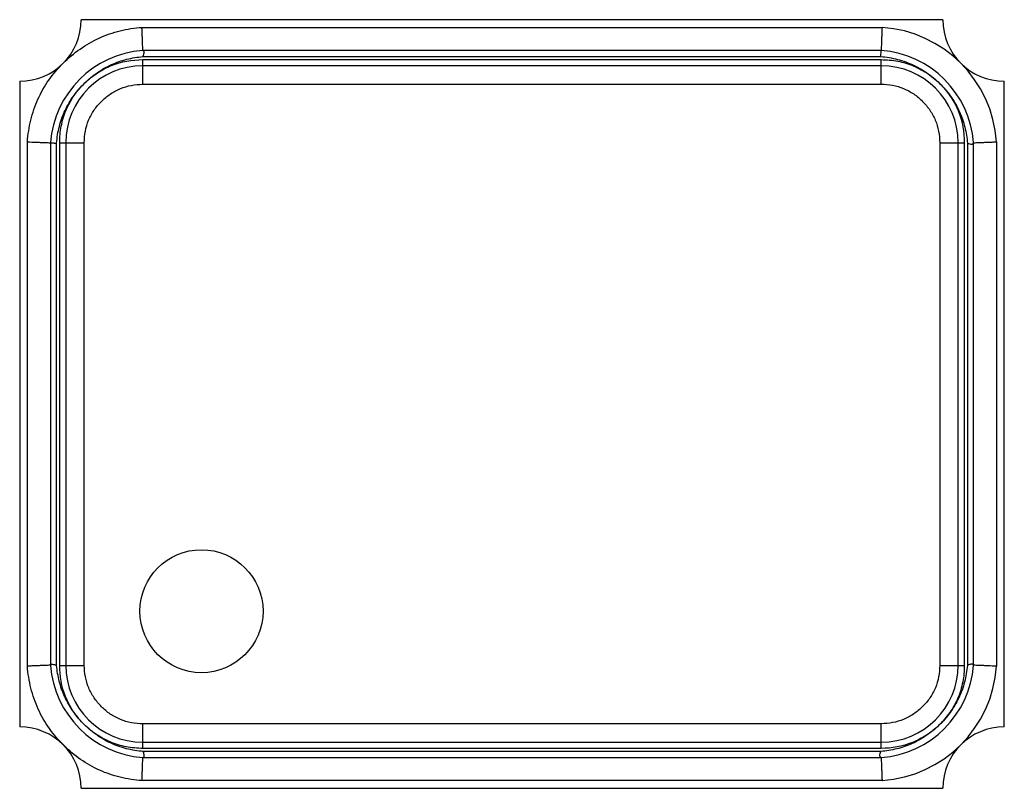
# Model space of a CAD drawing. Header units: millimetres. Extents: x 170 to 326, y 157 to 284.
# Tile 74 of 117: x 295.11 to 298.31, y 222.1 to 224.6. Entities that reach past the tile are written whole.
import ezdxf

# ---------------------------------------------------------------- set-up
doc = ezdxf.new("R2010")
doc.units = ezdxf.units.MM
doc.header["$LTSCALE"] = 30.734
doc.layers.get('0').update_dxf_attribs({"linetype": 'CONTINUOUS'})

msp = doc.modelspace()

# ---------------------------------------------------------------- linework, layer by layer
at = {"linetype": 'Continuous'}
for p, q in [((298.1077, 224.6014), (295.3077, 224.6014)), ((295.505, 224.5764), (297.9105, 224.5764)), ((297.9077, 224.5014), (295.5077, 224.5014)), ((295.5077, 224.4814), (297.9062, 224.4815)), ((297.9062, 224.4815), (297.9077, 224.5014)), ((295.5077, 224.4714), (297.9077, 224.4714)), ((295.5077, 224.3914), (295.5077, 224.4714)), ((297.9077, 224.4514), (295.5077, 224.4514)), ((297.9077, 224.3914), (297.9077, 224.4714)), ((295.1077, 224.4014), (295.1077, 222.3014)), ((295.5077, 224.3914), (297.9077, 224.3914)), ((298.3077, 222.3014), (298.3077, 224.4014)), ((295.1327, 222.4987), (295.1327, 224.2042)), ((295.2077, 224.2014), (295.2077, 222.5014)), ((295.2277, 222.5014), (295.2277, 224.1999)), ((295.2377, 224.2014), (295.3177, 224.2014)), ((295.2377, 222.5014), (295.2377, 224.2014)), ((295.2577, 224.2014), (295.2577, 222.5014)), ((295.3177, 222.5014), (295.3177, 224.2014)), ((298.0977, 224.2014), (298.1777, 224.2014)), ((298.0977, 224.2014), (298.0977, 222.5014)), ((298.1577, 222.5014), (298.1577, 224.2014)), ((298.1777, 224.2014), (298.1777, 222.5014)), ((298.1878, 224.1999), (298.1877, 222.5014)), ((298.2077, 222.5014), (298.2077, 224.2014)), ((298.2827, 224.2042), (298.2827, 222.4987)), ((295.2377, 222.5014), (295.3177, 222.5014)), ((298.0977, 222.5014), (298.1777, 222.5014)), ((297.9077, 222.3114), (295.5077, 222.3114)), ((295.5077, 222.2314), (295.5077, 222.3114)), ((297.9077, 222.2314), (297.9077, 222.3114)), ((295.5077, 222.2514), (297.9077, 222.2514)), ((297.9077, 222.2314), (295.5077, 222.2314)), ((297.9062, 222.2214), (295.5093, 222.2214)), ((295.5077, 222.2014), (297.9077, 222.2014)), ((297.9105, 222.1264), (295.505, 222.1264)), ((295.3077, 222.1014), (298.1077, 222.1014))]:
    msp.add_line(p, q, dxfattribs=at)
msp.add_circle((295.6985, 222.6775), 0.2, dxfattribs=at)
for centre, radius, start, end in [((295.1077, 224.6014), 0.2, 270, 0), ((297.8826, 224.1764), 0.401, 3.9757, 86.0243), ((298.3077, 224.6014), 0.2, 180, 270), ((295.5328, 224.1764), 0.326, 94.4096, 175.5904), ((297.8826, 224.1764), 0.326, 4.4096, 85.5904), ((295.5077, 224.2014), 0.25, 90, 180), ((297.9077, 224.2014), 0.25, 0, 90), ((295.5328, 222.5265), 0.326, 184.4096, 265.5904), ((295.5077, 222.5014), 0.25, 180, 270), ((297.8826, 222.5265), 0.326, 274.4096, 355.5904), ((297.9077, 222.5014), 0.25, 270, 0), ((297.8826, 222.5265), 0.401, 273.9757, 356.0243), ((295.1077, 222.1014), 0.2, 0, 90), ((298.3077, 222.1014), 0.2, 90, 180)]:
    msp.add_arc(centre, radius, start, end, dxfattribs=at)
for points, knots in [([(295.249, 224.4598), (295.266, 224.4767), (295.3028, 224.5077), (295.3653, 224.5437), (295.4336, 224.5673), (295.4811, 224.5745), (295.505, 224.5764)], [0, 0, 0, 0, 0.249989, 0.499962, 0.749961, 1, 1, 1, 1]), ([(295.5077, 224.5014), (295.5078, 224.5019), (295.5079, 224.5038), (295.5077, 224.508), (295.5075, 224.5149), (295.5071, 224.5241), (295.5067, 224.5353), (295.5062, 224.5481), (295.5056, 224.562), (295.5051, 224.5715), (295.505, 224.5764)], [0, 0, 0, 0, 0.019287, 0.07622, 0.16865, 0.293048, 0.444582, 0.617361, 0.804951, 1, 1, 1, 1]), ([(297.9105, 224.5764), (297.9101, 224.5669), (297.9094, 224.553), (297.9088, 224.5353), (297.9083, 224.5241), (297.908, 224.5149), (297.9077, 224.508), (297.9075, 224.5038), (297.9077, 224.5019), (297.9077, 224.5014)], [0, 0, 0, 0, 0.382406, 0.55521, 0.706805, 0.831278, 0.923784, 0.98072, 1, 1, 1, 1]), ([(295.3195, 224.3959), (295.3322, 224.408), (295.3594, 224.4305), (295.4054, 224.4567), (295.4554, 224.4742), (295.4902, 224.4799), (295.5077, 224.4814)], [0, 0, 0, 0, 0.250007, 0.499998, 0.749991, 1, 1, 1, 1]), ([(295.5077, 224.5014), (295.5082, 224.5014), (295.5093, 224.5011), (295.5104, 224.4997), (295.5111, 224.4977), (295.5114, 224.494), (295.5103, 224.4884), (295.5088, 224.4838), (295.5077, 224.4814)], [0, 0, 0, 0, 0.06662, 0.140566, 0.233735, 0.350102, 0.647295, 1, 1, 1, 1]), ([(297.9062, 224.4815), (297.9154, 224.4808), (297.9337, 224.4785), (297.9609, 224.4727), (297.9873, 224.4643), (298.013, 224.4539), (298.0374, 224.4407), (298.0607, 224.4257), (298.0826, 224.4086), (298.096, 224.3959), (298.1025, 224.3893)], [0, 0, 0, 0, 0.125001, 0.250003, 0.375001, 0.500001, 0.625, 0.749999, 0.874999, 1, 1, 1, 1]), ([(295.1327, 224.2042), (295.1347, 224.228), (295.1418, 224.2755), (295.1649, 224.3438), (295.2008, 224.4064), (295.2321, 224.443), (295.249, 224.4598)], [0, 0, 0, 0, 0.250056, 0.500045, 0.749994, 1, 1, 1, 1]), ([(295.3195, 224.3959), (295.332, 224.4079), (295.3593, 224.4296), (295.4206, 224.462), (295.4733, 224.4714), (295.5077, 224.4714)], [0, 0, 0, 0, 0.250577, 0.501133, 1, 1, 1, 1]), ([(297.9077, 224.4714), (297.9258, 224.4714), (297.9621, 224.4681), (298.0144, 224.4525), (298.0621, 224.4258), (298.0899, 224.4023), (298.1025, 224.3893)], [0, 0, 0, 0, 0.250014, 0.499999, 0.749987, 1, 1, 1, 1]), ([(295.2277, 224.1999), (295.2291, 224.2183), (295.235, 224.2548), (295.2536, 224.3072), (295.282, 224.3551), (295.3064, 224.383), (295.3195, 224.3959)], [0, 0, 0, 0, 0.250013, 0.500006, 0.749993, 1, 1, 1, 1]), ([(295.2377, 224.2014), (295.2377, 224.2195), (295.241, 224.2556), (295.2566, 224.3079), (295.2831, 224.3555), (295.3066, 224.3833), (295.3195, 224.3959)], [0, 0, 0, 0, 0.250013, 0.499999, 0.749987, 1, 1, 1, 1]), ([(295.3177, 224.2014), (295.3178, 224.2139), (295.32, 224.2388), (295.3304, 224.2748), (295.3484, 224.3078), (295.3725, 224.3366), (295.4014, 224.3604), (295.4344, 224.3784), (295.4704, 224.389), (295.4953, 224.3913), (295.5077, 224.3914)], [0, 0, 0, 0, 0.125002, 0.250015, 0.374972, 0.499976, 0.625004, 0.749965, 0.874983, 1, 1, 1, 1]), ([(297.9077, 224.3914), (297.9201, 224.3913), (297.9451, 224.3891), (297.9811, 224.3787), (298.0141, 224.3608), (298.0429, 224.3366), (298.0667, 224.3078), (298.0847, 224.2748), (298.0953, 224.2388), (298.0976, 224.2139), (298.0977, 224.2014)], [0, 0, 0, 0, 0.125002, 0.250015, 0.374972, 0.499976, 0.625004, 0.749965, 0.874983, 1, 1, 1, 1]), ([(298.1025, 224.3893), (298.1147, 224.3765), (298.1372, 224.3491), (298.1634, 224.3028), (298.1808, 224.2525), (298.1864, 224.2175), (298.1878, 224.1999)], [0, 0, 0, 0, 0.250008, 0.499999, 0.749991, 1, 1, 1, 1]), ([(298.1025, 224.3893), (298.1144, 224.3769), (298.136, 224.3496), (298.1684, 224.2883), (298.1777, 224.2358), (298.1777, 224.2014)], [0, 0, 0, 0, 0.250574, 0.501128, 1, 1, 1, 1]), ([(295.1327, 224.2042), (295.1423, 224.2038), (295.1562, 224.2031), (295.1738, 224.2025), (295.185, 224.202), (295.1943, 224.2017), (295.2011, 224.2014), (295.2053, 224.2012), (295.2072, 224.2014), (295.2077, 224.2014)], [0, 0, 0, 0, 0.382406, 0.55521, 0.706805, 0.831278, 0.923784, 0.98072, 1, 1, 1, 1]), ([(295.2077, 224.2014), (295.2077, 224.2014), (295.2079, 224.2013), (295.2083, 224.2012), (295.2095, 224.201), (295.2113, 224.2009), (295.2137, 224.2007), (295.2167, 224.2005), (295.2214, 224.2002), (295.2251, 224.2), (295.2277, 224.1999)], [0, 0, 0, 0, 0.00648, 0.021281, 0.078142, 0.170366, 0.294298, 0.445388, 0.618014, 1, 1, 1, 1]), ([(298.1878, 224.1999), (298.1902, 224.1989), (298.1948, 224.1974), (298.2006, 224.1966), (298.2043, 224.1972), (298.2063, 224.1981), (298.2076, 224.1996), (298.2078, 224.2008), (298.2077, 224.2014)], [0, 0, 0, 0, 0.346664, 0.638783, 0.753083, 0.845488, 0.923003, 1, 1, 1, 1]), ([(298.2077, 224.2014), (298.2082, 224.2014), (298.2101, 224.2012), (298.2143, 224.2014), (298.2212, 224.2017), (298.2304, 224.202), (298.2416, 224.2025), (298.2544, 224.203), (298.2683, 224.2035), (298.2778, 224.204), (298.2827, 224.2042)], [0, 0, 0, 0, 0.019287, 0.07622, 0.16865, 0.293048, 0.444582, 0.617361, 0.804951, 1, 1, 1, 1]), ([(295.2077, 222.5014), (295.2072, 222.5015), (295.2053, 222.5016), (295.2011, 222.5014), (295.1943, 222.5012), (295.1851, 222.5008), (295.1738, 222.5004), (295.161, 222.4999), (295.1472, 222.4993), (295.1376, 222.4989), (295.1327, 222.4987)], [0, 0, 0, 0, 0.019287, 0.07622, 0.16865, 0.293048, 0.444582, 0.617361, 0.804951, 1, 1, 1, 1]), ([(295.2508, 222.2414), (295.2337, 222.2583), (295.2023, 222.2952), (295.1658, 222.3581), (295.142, 222.4268), (295.1347, 222.4747), (295.1327, 222.4987)], [0, 0, 0, 0, 0.250009, 0.499966, 0.749954, 1, 1, 1, 1]), ([(295.2077, 222.5014), (295.2077, 222.5019), (295.208, 222.503), (295.2094, 222.5041), (295.2114, 222.5048), (295.2152, 222.5051), (295.2208, 222.5041), (295.2253, 222.5025), (295.2277, 222.5014)], [0, 0, 0, 0, 0.066619, 0.140566, 0.233735, 0.350103, 0.647295, 1, 1, 1, 1]), ([(295.3133, 222.3132), (295.3011, 222.3259), (295.2787, 222.3531), (295.2524, 222.3991), (295.235, 222.4491), (295.2293, 222.4839), (295.2277, 222.5014)], [0, 0, 0, 0, 0.250007, 0.499998, 0.749991, 1, 1, 1, 1]), ([(295.3133, 222.3132), (295.3013, 222.3257), (295.2796, 222.353), (295.2471, 222.4143), (295.2377, 222.467), (295.2377, 222.5014)], [0, 0, 0, 0, 0.250577, 0.501133, 1, 1, 1, 1]), ([(295.5077, 222.3114), (295.4953, 222.3115), (295.4704, 222.3137), (295.4343, 222.3242), (295.4013, 222.3421), (295.3726, 222.3662), (295.3487, 222.3951), (295.3307, 222.4281), (295.3201, 222.4641), (295.3179, 222.489), (295.3177, 222.5014)], [0, 0, 0, 0, 0.125002, 0.250015, 0.374972, 0.499976, 0.625004, 0.749965, 0.874983, 1, 1, 1, 1]), ([(298.0977, 222.5014), (298.0976, 222.489), (298.0954, 222.4641), (298.085, 222.428), (298.0671, 222.395), (298.0429, 222.3663), (298.014, 222.3424), (297.9811, 222.3244), (297.9451, 222.3138), (297.9201, 222.3116), (297.9077, 222.3114)], [0, 0, 0, 0, 0.125002, 0.250015, 0.374972, 0.499976, 0.625004, 0.749965, 0.874983, 1, 1, 1, 1]), ([(298.1877, 222.5014), (298.1862, 222.4831), (298.18, 222.4467), (298.1613, 222.3945), (298.1328, 222.3469), (298.1084, 222.3191), (298.0952, 222.3063)], [0, 0, 0, 0, 0.250013, 0.500007, 0.749994, 1, 1, 1, 1]), ([(298.1777, 222.5014), (298.1777, 222.4833), (298.1744, 222.447), (298.1587, 222.3945), (298.1319, 222.3467), (298.1083, 222.3189), (298.0952, 222.3063)], [0, 0, 0, 0, 0.250014, 0.499999, 0.749987, 1, 1, 1, 1]), ([(298.2077, 222.5014), (298.2078, 222.502), (298.2076, 222.5031), (298.2062, 222.5044), (298.2042, 222.5051), (298.2016, 222.5053), (298.1984, 222.505), (298.1937, 222.5039), (298.1901, 222.5026), (298.1877, 222.5014)], [0, 0, 0, 0, 0.070553, 0.144101, 0.235782, 0.351809, 0.491171, 0.649773, 1, 1, 1, 1]), ([(298.2827, 222.4987), (298.2732, 222.499), (298.2593, 222.4997), (298.2416, 222.5004), (298.2304, 222.5008), (298.2212, 222.5012), (298.2143, 222.5015), (298.2101, 222.5016), (298.2082, 222.5015), (298.2077, 222.5014)], [0, 0, 0, 0, 0.382406, 0.55521, 0.706805, 0.831278, 0.923784, 0.98072, 1, 1, 1, 1]), ([(295.5077, 222.2314), (295.4897, 222.2314), (295.4535, 222.2348), (295.4012, 222.2503), (295.3536, 222.2768), (295.3258, 222.3003), (295.3133, 222.3132)], [0, 0, 0, 0, 0.250013, 0.499999, 0.749987, 1, 1, 1, 1]), ([(295.5093, 222.2214), (295.4909, 222.2228), (295.4543, 222.2287), (295.4019, 222.2473), (295.3541, 222.2757), (295.3262, 222.3001), (295.3133, 222.3132)], [0, 0, 0, 0, 0.250012, 0.500004, 0.749992, 1, 1, 1, 1]), ([(298.0952, 222.3063), (298.0825, 222.2942), (298.0551, 222.2718), (298.0089, 222.2456), (297.9587, 222.2283), (297.9237, 222.2228), (297.9062, 222.2214)], [0, 0, 0, 0, 0.250008, 0.499999, 0.749991, 1, 1, 1, 1]), ([(298.0952, 222.3063), (298.0828, 222.2944), (298.0555, 222.2729), (297.9944, 222.2407), (297.942, 222.2314), (297.9077, 222.2314)], [0, 0, 0, 0, 0.250572, 0.501123, 1, 1, 1, 1]), ([(295.505, 222.1264), (295.4813, 222.1284), (295.4341, 222.1353), (295.3662, 222.1582), (295.304, 222.1937), (295.2675, 222.2245), (295.2508, 222.2414)], [0, 0, 0, 0, 0.250041, 0.500042, 0.750011, 1, 1, 1, 1]), ([(295.5077, 222.2014), (295.5083, 222.2014), (295.5095, 222.2015), (295.511, 222.2028), (295.512, 222.2048), (295.5126, 222.2086), (295.5118, 222.2143), (295.5103, 222.219), (295.5093, 222.2214)], [0, 0, 0, 0, 0.077036, 0.154478, 0.246659, 0.361044, 0.653318, 1, 1, 1, 1]), ([(297.9077, 222.2014), (297.9072, 222.2014), (297.9061, 222.2015), (297.9047, 222.2027), (297.9037, 222.2047), (297.9031, 222.2086), (297.9038, 222.2144), (297.9052, 222.2191), (297.9062, 222.2214)], [0, 0, 0, 0, 0.068006, 0.141575, 0.235394, 0.357067, 0.668217, 1, 1, 1, 1]), ([(295.505, 222.1264), (295.5053, 222.136), (295.506, 222.1499), (295.5067, 222.1675), (295.5071, 222.1788), (295.5075, 222.188), (295.5078, 222.1948), (295.5079, 222.199), (295.5078, 222.2009), (295.5077, 222.2014)], [0, 0, 0, 0, 0.382406, 0.55521, 0.706805, 0.831278, 0.923784, 0.98072, 1, 1, 1, 1]), ([(297.9077, 222.2014), (297.9077, 222.2009), (297.9075, 222.199), (297.9077, 222.1948), (297.9079, 222.188), (297.9083, 222.1788), (297.9088, 222.1675), (297.9093, 222.1547), (297.9098, 222.1409), (297.9103, 222.1313), (297.9105, 222.1264)], [0, 0, 0, 0, 0.019287, 0.07622, 0.16865, 0.293048, 0.444582, 0.617361, 0.804951, 1, 1, 1, 1])]:
    msp.add_open_spline(points, degree=3, knots=knots, dxfattribs=at)

doc.saveas('drawing.dxf')
